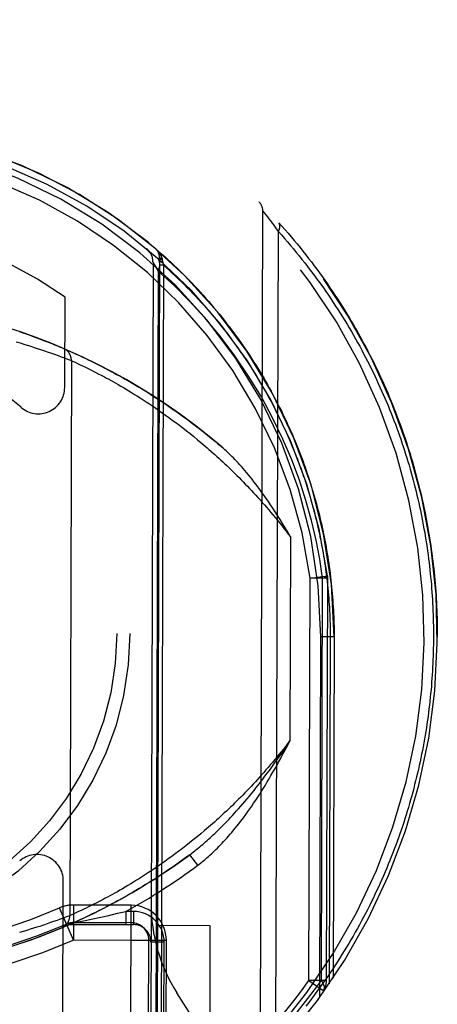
# Model space of a CAD drawing. Header units: inches. Extents: x 0 to 200, y 0 to 129.
# Tile 67 of 99: x 155.565 to 156.041, y 20.454 to 21.574. Entities that reach past the tile are written whole.
import ezdxf

# ---------------------------------------------------------------- set-up
doc = ezdxf.new("R2010")
doc.units = ezdxf.units.IN
doc.header["$LTSCALE"] = 11
doc.header["$MEASUREMENT"] = 0
doc.linetypes.add('HIDDEN', pattern=[0.2, 0.1, -0.1])
doc.layers.add('REAR_DOOR_ASSEMBLY', color=7, linetype='CONTINUOUS')

msp = doc.modelspace()

# ---------------------------------------------------------------- linework, layer by layer
at = {"layer": 'REAR_DOOR_ASSEMBLY', "color": 8, "linetype": 'HIDDEN'}
for p, q in [((155.8395, 20.3887), (155.8424, 21.3562)), ((155.8425, 21.3561), (155.8439, 21.3543)), ((155.8439, 21.3543), (155.8457, 21.352)), ((155.8457, 21.352), (155.8475, 21.3497)), ((155.8475, 21.3497), (155.8493, 21.3474)), ((155.8493, 21.3474), (155.851, 21.3451)), ((155.851, 21.3451), (155.853, 21.3424)), ((155.853, 21.3424), (155.8548, 21.3401)), ((155.8548, 21.3401), (155.8567, 21.3374)), ((155.8567, 21.3374), (155.8588, 21.3346)), ((155.8572, 20.4117), (155.86, 21.333)), ((155.8588, 21.3346), (155.86, 21.333)), ((155.7173, 21.2979), (155.7143, 20.2948)), ((155.7176, 21.2974), (155.7186, 21.2956)), ((155.7248, 21.3027), (155.7217, 20.2865)), ((155.7248, 21.3027), (155.7248, 21.2989)), ((155.7248, 21.2989), (155.7282, 21.2989)), ((155.7278, 21.3015), (155.7279, 21.3008)), ((155.7279, 21.3008), (155.7282, 21.2989)), ((155.7282, 21.2989), (155.7292, 21.2951)), ((155.7186, 21.2956), (155.7205, 21.2925)), ((155.7231, 21.2881), (155.7201, 20.3021)), ((155.7205, 21.2925), (155.7231, 21.288)), ((155.7248, 21.2951), (155.7292, 21.2951)), ((155.7292, 21.2951), (155.7261, 20.2616)), ((155.6168, 21.1557), (155.6172, 21.2585)), ((155.5654, 21.2192), (155.5692, 21.2179)), ((155.5616, 21.2075), (155.5659, 21.2063)), ((155.5692, 21.2179), (155.5728, 21.2167)), ((155.5728, 21.2167), (155.5763, 21.2154)), ((155.5763, 21.2154), (155.5797, 21.2142)), ((155.5797, 21.2142), (155.5829, 21.213)), ((155.5829, 21.213), (155.586, 21.2119)), ((155.586, 21.2119), (155.5889, 21.2107)), ((155.5889, 21.2107), (155.5926, 21.2093)), ((155.5926, 21.2093), (155.596, 21.208)), ((155.596, 21.208), (155.5992, 21.2068)), ((155.5659, 21.2063), (155.5702, 21.205)), ((155.5702, 21.205), (155.5742, 21.2037)), ((155.5742, 21.2037), (155.5782, 21.2025)), ((155.5782, 21.2025), (155.582, 21.2013)), ((155.582, 21.2013), (155.5856, 21.2001)), ((155.5856, 21.2001), (155.5892, 21.1989)), ((155.5892, 21.1989), (155.5936, 21.1974)), ((155.5936, 21.1974), (155.5978, 21.196)), ((155.5992, 21.2068), (155.6021, 21.2056)), ((155.6021, 21.2056), (155.6053, 21.2043)), ((155.6053, 21.2043), (155.6085, 21.203)), ((155.6085, 21.203), (155.6115, 21.2017)), ((155.6115, 21.2017), (155.6122, 21.2014)), ((155.6122, 21.2014), (155.6149, 21.2003)), ((155.6154, 21.2001), (155.6155, 21.2)), ((155.6155, 21.2), (155.6158, 21.1999)), ((155.6158, 21.1999), (155.6188, 21.1986)), ((155.6188, 21.1986), (155.6216, 21.1973)), ((155.6216, 21.1973), (155.6247, 21.196)), ((155.5978, 21.196), (155.6016, 21.1946)), ((155.6016, 21.1946), (155.6052, 21.1934)), ((155.6052, 21.1934), (155.6092, 21.1919)), ((155.6092, 21.1919), (155.6128, 21.1906)), ((155.6128, 21.1906), (155.6165, 21.1893)), ((155.6165, 21.1893), (155.6199, 21.188)), ((155.6199, 21.188), (155.6233, 21.1867)), ((155.6244, 21.1862), (155.6225, 20.555)), ((155.6247, 21.196), (155.6275, 21.1947)), ((155.6258, 21.1856), (155.6285, 21.1844)), ((155.6275, 21.1947), (155.6307, 21.1933)), ((155.6307, 21.1933), (155.6342, 21.1917)), ((155.6342, 21.1917), (155.6371, 21.1903)), ((155.6371, 21.1903), (155.6402, 21.1889)), ((155.6402, 21.1889), (155.6434, 21.1873)), ((155.6434, 21.1873), (155.6469, 21.1856)), ((155.6469, 21.1856), (155.6505, 21.1838)), ((155.6285, 21.1844), (155.6314, 21.183)), ((155.6314, 21.183), (155.6344, 21.1816)), ((155.6344, 21.1816), (155.6372, 21.1803)), ((155.6372, 21.1803), (155.6403, 21.1788)), ((155.6403, 21.1788), (155.6428, 21.1775)), ((155.6428, 21.1775), (155.6456, 21.1762)), ((155.6456, 21.1762), (155.6485, 21.1747)), ((155.6485, 21.1747), (155.6516, 21.1731)), ((155.6505, 21.1838), (155.6543, 21.1819)), ((155.6543, 21.1819), (155.6583, 21.1799)), ((155.6583, 21.1799), (155.6611, 21.1785)), ((155.6611, 21.1785), (155.6639, 21.177)), ((155.6639, 21.177), (155.6668, 21.1755)), ((155.6668, 21.1755), (155.6698, 21.1739)), ((155.6698, 21.1739), (155.6728, 21.1723)), ((155.6516, 21.1731), (155.6548, 21.1714)), ((155.6548, 21.1714), (155.6583, 21.1696)), ((155.6583, 21.1696), (155.6619, 21.1677)), ((155.6619, 21.1677), (155.6644, 21.1664)), ((155.6644, 21.1664), (155.6669, 21.165)), ((155.6669, 21.165), (155.6695, 21.1635)), ((155.6695, 21.1635), (155.6722, 21.162)), ((155.6728, 21.1723), (155.6759, 21.1706)), ((155.6759, 21.1706), (155.6791, 21.1688)), ((155.6791, 21.1688), (155.6824, 21.167)), ((155.6824, 21.167), (155.6857, 21.1651)), ((155.6857, 21.1651), (155.6891, 21.1632)), ((155.6891, 21.1632), (155.6926, 21.1612)), ((155.6722, 21.162), (155.675, 21.1605)), ((155.675, 21.1605), (155.6778, 21.1589)), ((155.6778, 21.1589), (155.6807, 21.1572)), ((155.6807, 21.1572), (155.6837, 21.1555)), ((155.6837, 21.1555), (155.6867, 21.1537)), ((155.6867, 21.1537), (155.6898, 21.1518)), ((155.6898, 21.1518), (155.693, 21.1499)), ((155.6926, 21.1612), (155.6961, 21.1591)), ((155.6961, 21.1591), (155.6997, 21.157)), ((155.6997, 21.157), (155.7034, 21.1548)), ((155.7034, 21.1548), (155.7071, 21.1525)), ((155.7071, 21.1525), (155.7109, 21.1502)), ((155.693, 21.1499), (155.6962, 21.1479)), ((155.6962, 21.1479), (155.6995, 21.1459)), ((155.6995, 21.1459), (155.7028, 21.1438)), ((155.7028, 21.1438), (155.7062, 21.1416)), ((155.7062, 21.1416), (155.7097, 21.1394)), ((155.7109, 21.1502), (155.7147, 21.1477)), ((155.7147, 21.1477), (155.7186, 21.1452)), ((155.7186, 21.1452), (155.7226, 21.1427)), ((155.7226, 21.1427), (155.7266, 21.14)), ((155.7097, 21.1394), (155.7132, 21.137)), ((155.7132, 21.137), (155.7168, 21.1347)), ((155.7168, 21.1347), (155.7204, 21.1322)), ((155.7204, 21.1322), (155.7241, 21.1297)), ((155.7241, 21.1297), (155.7278, 21.127)), ((155.7266, 21.14), (155.7307, 21.1373)), ((155.7307, 21.1373), (155.7349, 21.1345)), ((155.7349, 21.1345), (155.7391, 21.1316)), ((155.7391, 21.1316), (155.7433, 21.1286)), ((155.7278, 21.127), (155.7316, 21.1244)), ((155.7316, 21.1244), (155.7354, 21.1216)), ((155.7354, 21.1216), (155.7393, 21.1187)), ((155.7393, 21.1187), (155.7433, 21.1158)), ((155.7433, 21.1286), (155.7476, 21.1256)), ((155.7476, 21.1256), (155.752, 21.1224)), ((155.752, 21.1224), (155.7564, 21.1192)), ((155.7564, 21.1192), (155.7609, 21.1158)), ((155.7433, 21.1158), (155.7473, 21.1128)), ((155.7473, 21.1128), (155.7513, 21.1097)), ((155.7513, 21.1097), (155.7554, 21.1065)), ((155.7609, 21.1158), (155.7654, 21.1124)), ((155.7654, 21.1124), (155.77, 21.1089)), ((155.77, 21.1089), (155.7746, 21.1052)), ((155.7554, 21.1065), (155.7596, 21.1032)), ((155.7596, 21.1032), (155.7638, 21.0998)), ((155.7638, 21.0998), (155.768, 21.0963)), ((155.768, 21.0963), (155.7723, 21.0927)), ((155.7746, 21.1052), (155.7793, 21.1015)), ((155.8738, 20.9857), (155.8731, 20.754)), ((155.8948, 20.4814), (155.8962, 20.939)), ((155.8962, 20.9389), (155.916, 20.9416)), ((155.9162, 20.9389), (155.8962, 20.9389)), ((155.909, 20.4813), (155.9103, 20.939)), ((155.9148, 20.4813), (155.9162, 20.9389)), ((155.9162, 20.9389), (155.916, 20.9416)), ((155.9073, 20.4624), (155.9085, 20.8722)), ((155.9235, 20.8722), (155.9085, 20.8722)), ((155.9191, 20.8722), (155.9179, 20.4775)), ((155.9235, 20.8722), (155.9191, 20.8722)), ((155.9235, 20.8722), (155.9223, 20.484)), ((155.7718, 20.6482), (155.7675, 20.6447)), ((155.7761, 20.6519), (155.7718, 20.6482)), ((155.759, 20.6379), (155.7548, 20.6346)), ((155.7632, 20.6412), (155.759, 20.6379)), ((155.7675, 20.6447), (155.7632, 20.6412)), ((155.7426, 20.6253), (155.7387, 20.6224)), ((155.7467, 20.6283), (155.7426, 20.6253)), ((155.7507, 20.6314), (155.7467, 20.6283)), ((155.7548, 20.6346), (155.7507, 20.6314)), ((155.7271, 20.6141), (155.7233, 20.6115)), ((155.7309, 20.6168), (155.7271, 20.6141)), ((155.7347, 20.6195), (155.7309, 20.6168)), ((155.7387, 20.6224), (155.7347, 20.6195)), ((155.7459, 20.6148), (155.7416, 20.6118)), ((155.7503, 20.6179), (155.7459, 20.6148)), ((155.7548, 20.6211), (155.7503, 20.6179)), ((155.7593, 20.6244), (155.7548, 20.6211)), ((155.7682, 20.6124), (155.7593, 20.6244)), ((155.7123, 20.6041), (155.7088, 20.6018)), ((155.7159, 20.6065), (155.7123, 20.6041)), ((155.7196, 20.609), (155.7159, 20.6065)), ((155.7233, 20.6115), (155.7196, 20.609)), ((155.7289, 20.6031), (155.7248, 20.6004)), ((155.7331, 20.6059), (155.7289, 20.6031)), ((155.7373, 20.6088), (155.7331, 20.6059)), ((155.7416, 20.6118), (155.7373, 20.6088)), ((155.6144, 20.3418), (155.6152, 20.5945)), ((155.6952, 20.5933), (155.692, 20.5913)), ((155.6985, 20.5953), (155.6952, 20.5933)), ((155.7019, 20.5974), (155.6985, 20.5953)), ((155.7053, 20.5996), (155.7019, 20.5974)), ((155.7088, 20.6018), (155.7053, 20.5996)), ((155.7128, 20.5928), (155.7089, 20.5904)), ((155.7168, 20.5953), (155.7128, 20.5928)), ((155.7208, 20.5978), (155.7168, 20.5953)), ((155.7248, 20.6004), (155.7208, 20.5978)), ((155.6738, 20.5807), (155.671, 20.5792)), ((155.6767, 20.5823), (155.6738, 20.5807)), ((155.6796, 20.584), (155.6767, 20.5823)), ((155.6826, 20.5857), (155.6796, 20.584)), ((155.6857, 20.5875), (155.6826, 20.5857)), ((155.6888, 20.5894), (155.6857, 20.5875)), ((155.692, 20.5913), (155.6888, 20.5894)), ((155.6941, 20.5815), (155.6905, 20.5794)), ((155.6977, 20.5836), (155.6941, 20.5815)), ((155.7014, 20.5858), (155.6977, 20.5836)), ((155.7051, 20.588), (155.7014, 20.5858)), ((155.7089, 20.5904), (155.7051, 20.588)), ((155.6534, 20.5698), (155.6501, 20.5681)), ((155.6569, 20.5716), (155.6534, 20.5698)), ((155.6605, 20.5735), (155.6569, 20.5716)), ((155.663, 20.5748), (155.6605, 20.5735)), ((155.6656, 20.5762), (155.663, 20.5748)), ((155.6683, 20.5777), (155.6656, 20.5762)), ((155.671, 20.5792), (155.6683, 20.5777)), ((155.6737, 20.5701), (155.6706, 20.5684)), ((155.6769, 20.5718), (155.6737, 20.5701)), ((155.6802, 20.5736), (155.6769, 20.5718)), ((155.6836, 20.5755), (155.6802, 20.5736)), ((155.687, 20.5774), (155.6836, 20.5755)), ((155.6905, 20.5794), (155.687, 20.5774)), ((155.6266, 20.5271), (155.6108, 20.5639)), ((155.6268, 20.5671), (155.6266, 20.5271)), ((155.6296, 20.5582), (155.6266, 20.5568)), ((155.6926, 20.5669), (155.6268, 20.5671)), ((155.6326, 20.5596), (155.6296, 20.5582)), ((155.6355, 20.5609), (155.6326, 20.5596)), ((155.6386, 20.5625), (155.6355, 20.5609)), ((155.6412, 20.5637), (155.6386, 20.5625)), ((155.644, 20.5651), (155.6412, 20.5637)), ((155.647, 20.5665), (155.644, 20.5651)), ((155.6501, 20.5681), (155.647, 20.5665)), ((155.6519, 20.5588), (155.6481, 20.557)), ((155.656, 20.5608), (155.6519, 20.5588)), ((155.6587, 20.5622), (155.656, 20.5608)), ((155.6616, 20.5637), (155.6587, 20.5622)), ((155.6645, 20.5652), (155.6616, 20.5637)), ((155.6675, 20.5668), (155.6645, 20.5652)), ((155.6706, 20.5684), (155.6675, 20.5668)), ((155.6768, 20.5577), (155.6865, 20.5599)), ((155.6951, 20.5599), (155.6865, 20.5599)), ((155.6865, 20.5599), (155.6865, 20.5449)), ((155.6918, 20.2934), (155.6926, 20.5669)), ((155.6951, 20.5599), (155.695, 20.5449)), ((155.6006, 20.5471), (155.5968, 20.5458)), ((155.6041, 20.5483), (155.6006, 20.5471)), ((155.6081, 20.5497), (155.6041, 20.5483)), ((155.6116, 20.551), (155.6081, 20.5497)), ((155.6151, 20.5522), (155.6116, 20.551)), ((155.6188, 20.5536), (155.6151, 20.5522)), ((155.6225, 20.555), (155.6188, 20.5536)), ((155.6226, 20.555), (155.6225, 20.555)), ((155.6266, 20.5568), (155.6239, 20.5556)), ((155.6282, 20.5477), (155.6251, 20.5463)), ((155.6255, 20.5464), (155.6345, 20.5483)), ((155.6925, 20.5469), (155.6267, 20.5471)), ((155.6318, 20.5493), (155.6282, 20.5477)), ((155.6346, 20.5506), (155.6318, 20.5493)), ((155.6345, 20.5483), (155.64, 20.5495)), ((155.6377, 20.552), (155.6346, 20.5506)), ((155.641, 20.5535), (155.6377, 20.552)), ((155.64, 20.5495), (155.6487, 20.5514)), ((155.6445, 20.5552), (155.641, 20.5535)), ((155.6481, 20.557), (155.6445, 20.5552)), ((155.6487, 20.5514), (155.6578, 20.5534)), ((155.6578, 20.5534), (155.667, 20.5554)), ((155.667, 20.5554), (155.6768, 20.5577)), ((155.5695, 20.537), (155.5654, 20.5358)), ((155.5736, 20.5383), (155.5695, 20.537)), ((155.5775, 20.5395), (155.5736, 20.5383)), ((155.5812, 20.5407), (155.5775, 20.5395)), ((155.5849, 20.5418), (155.5812, 20.5407)), ((155.5883, 20.5429), (155.5849, 20.5418)), ((155.5927, 20.5444), (155.5883, 20.5429)), ((155.5968, 20.5458), (155.5927, 20.5444)), ((155.6158, 20.5422), (155.6135, 20.5413)), ((155.6188, 20.5435), (155.6158, 20.5422)), ((155.6216, 20.5448), (155.6188, 20.5435)), ((155.6251, 20.5463), (155.6216, 20.5448)), ((155.6225, 20.5451), (155.695, 20.5449)), ((155.6865, 20.5449), (155.6291, 20.5451)), ((155.7825, 20.5435), (155.7225, 20.5437)), ((155.7821, 20.3935), (155.7825, 20.5435)), ((155.6925, 20.5269), (155.6266, 20.5271)), ((155.7325, 20.5268), (155.6925, 20.5269)), ((155.7118, 20.3195), (155.7125, 20.5269)), ((155.73, 20.5248), (155.715, 20.5249)), ((155.7293, 20.3193), (155.73, 20.5248)), ((155.7318, 20.3195), (155.7325, 20.5268)), ((155.9148, 20.4813), (155.8948, 20.4814)), ((155.8948, 20.4814), (155.9111, 20.4698)), ((155.7738, 20.4212), (155.7445, 20.4672))]:
    msp.add_line(p, q, dxfattribs=at)
for points in [[(155.8424, 21.3562), (155.8424, 21.3562), (155.8425, 21.3561)], [(155.86, 21.333), (155.8601, 21.3333), (155.8602, 21.3335), (155.8603, 21.3338), (155.8605, 21.334), (155.8606, 21.3343), (155.8607, 21.3345), (155.8608, 21.3348), (155.8609, 21.335), (155.861, 21.3353), (155.8611, 21.3355), (155.8612, 21.3358), (155.8613, 21.336), (155.8613, 21.3363), (155.8614, 21.3365), (155.8615, 21.3367), (155.8615, 21.337), (155.8616, 21.3372), (155.8616, 21.3375), (155.8617, 21.3377), (155.8617, 21.3379), (155.8617, 21.3381), (155.8618, 21.3384), (155.8618, 21.3386), (155.8618, 21.3388), (155.8618, 21.339), (155.8618, 21.3392), (155.8618, 21.3395), (155.8618, 21.3397), (155.8618, 21.3399), (155.8618, 21.3401), (155.8617, 21.3403), (155.8617, 21.3405), (155.8617, 21.3407), (155.8616, 21.3409), (155.8616, 21.341), (155.8615, 21.3412), (155.8615, 21.3414), (155.8614, 21.3416), (155.8613, 21.3418), (155.8613, 21.3419), (155.8612, 21.3421), (155.8611, 21.3423), (155.861, 21.3424), (155.8609, 21.3426), (155.8608, 21.3427), (155.8607, 21.3429), (155.8606, 21.343), (155.8605, 21.3431)], [(155.8605, 21.3431), (155.8641, 21.3391), (155.8676, 21.3351), (155.8711, 21.3311), (155.8746, 21.327), (155.878, 21.323), (155.8814, 21.3189), (155.8847, 21.3148), (155.888, 21.3107), (155.8913, 21.3066), (155.8945, 21.3025), (155.8976, 21.2984), (155.9008, 21.2942), (155.9039, 21.2901), (155.9069, 21.2859), (155.9099, 21.2818), (155.9129, 21.2776), (155.9158, 21.2734), (155.9187, 21.2692), (155.9216, 21.265), (155.9244, 21.2608), (155.9272, 21.2566), (155.9299, 21.2523), (155.9326, 21.2481), (155.9353, 21.2439), (155.9379, 21.2396), (155.9405, 21.2354), (155.943, 21.2311), (155.9455, 21.2269), (155.948, 21.2226), (155.9504, 21.2183), (155.9528, 21.214), (155.9552, 21.2098), (155.9575, 21.2055), (155.9598, 21.2012), (155.962, 21.1969), (155.9643, 21.1926), (155.9664, 21.1883), (155.9686, 21.184), (155.9707, 21.1797), (155.9728, 21.1754), (155.9748, 21.1711), (155.9768, 21.1667), (155.9788, 21.1624), (155.9807, 21.1581), (155.9826, 21.1538), (155.9845, 21.1495), (155.9863, 21.1451), (155.9881, 21.1408), (155.9899, 21.1365), (155.9916, 21.1321), (155.9933, 21.1278), (155.995, 21.1235), (155.9966, 21.1191), (155.9983, 21.1148), (155.9998, 21.1105), (156.0014, 21.1061), (156.0029, 21.1018), (156.0044, 21.0975), (156.0058, 21.0931), (156.0072, 21.0888), (156.0086, 21.0844), (156.01, 21.0801), (156.0113, 21.0758), (156.0126, 21.0714), (156.0138, 21.0671), (156.0151, 21.0627), (156.0163, 21.0584), (156.0174, 21.0541), (156.0186, 21.0497), (156.0197, 21.0454), (156.0208, 21.041), (156.0218, 21.0367), (156.0228, 21.0324), (156.0238, 21.028), (156.0248, 21.0237), (156.0257, 21.0194), (156.0266, 21.015), (156.0275, 21.0107), (156.0284, 21.0063), (156.0292, 21.002), (156.03, 20.9977), (156.0307, 20.9933), (156.0315, 20.989), (156.0322, 20.9847), (156.0329, 20.9803), (156.0335, 20.976), (156.0341, 20.9717), (156.0347, 20.9673), (156.0353, 20.963), (156.0359, 20.9586), (156.0364, 20.9543), (156.0369, 20.95), (156.0373, 20.9456), (156.0378, 20.9413), (156.0382, 20.937), (156.0385, 20.9326), (156.0389, 20.9283), (156.0392, 20.924), (156.0395, 20.9196), (156.0398, 20.9153), (156.04, 20.911), (156.0402, 20.9066), (156.0404, 20.9023), (156.0406, 20.8979), (156.0407, 20.8936), (156.0408, 20.8893), (156.0409, 20.8849), (156.041, 20.8805), (156.041, 20.8762), (156.041, 20.8718)], [(155.86, 21.333), (155.8635, 21.3291), (155.8669, 21.3252), (155.8704, 21.3212), (155.8737, 21.3173), (155.8771, 21.3133), (155.8804, 21.3093), (155.8837, 21.3053), (155.8869, 21.3013), (155.8901, 21.2973), (155.8932, 21.2933), (155.8963, 21.2892), (155.8994, 21.2852), (155.9024, 21.2811), (155.9054, 21.2771), (155.9083, 21.273), (155.9113, 21.2689), (155.9141, 21.2648), (155.917, 21.2607), (155.9197, 21.2566), (155.9225, 21.2525), (155.9252, 21.2483), (155.9279, 21.2442), (155.9305, 21.2401), (155.9331, 21.2359), (155.9357, 21.2318), (155.9382, 21.2276), (155.9407, 21.2234), (155.9432, 21.2193), (155.9456, 21.2151), (155.948, 21.2109), (155.9503, 21.2067), (155.9526, 21.2025), (155.9549, 21.1983), (155.9571, 21.1941), (155.9593, 21.1899), (155.9615, 21.1857), (155.9636, 21.1815), (155.9657, 21.1773), (155.9678, 21.1731), (155.9698, 21.1689), (155.9718, 21.1647), (155.9738, 21.1604), (155.9757, 21.1562), (155.9776, 21.152), (155.9795, 21.1478), (155.9813, 21.1435), (155.9831, 21.1393), (155.9849, 21.1351), (155.9866, 21.1308), (155.9883, 21.1266), (155.99, 21.1223), (155.9916, 21.1181), (155.9932, 21.1139), (155.9948, 21.1096), (155.9963, 21.1054), (155.9978, 21.1011), (155.9993, 21.0969), (156.0007, 21.0926), (156.0022, 21.0884), (156.0035, 21.0841), (156.0049, 21.0799), (156.0062, 21.0756), (156.0075, 21.0714), (156.0088, 21.0672), (156.01, 21.0629), (156.0112, 21.0587), (156.0124, 21.0544), (156.0135, 21.0502), (156.0147, 21.0459), (156.0157, 21.0417), (156.0168, 21.0374), (156.0178, 21.0332), (156.0188, 21.0289), (156.0198, 21.0247), (156.0207, 21.0204), (156.0217, 21.0162), (156.0226, 21.012), (156.0234, 21.0077), (156.0242, 21.0035), (156.025, 20.9992), (156.0258, 20.995), (156.0266, 20.9907), (156.0273, 20.9865), (156.028, 20.9823), (156.0286, 20.978), (156.0293, 20.9738), (156.0299, 20.9695), (156.0305, 20.9653), (156.031, 20.961), (156.0316, 20.9568), (156.0321, 20.9526), (156.0326, 20.9483), (156.033, 20.9441), (156.0334, 20.9398), (156.0338, 20.9356), (156.0342, 20.9313), (156.0345, 20.9271), (156.0349, 20.9229), (156.0351, 20.9186), (156.0354, 20.9144), (156.0356, 20.9101), (156.0359, 20.9059), (156.036, 20.9016), (156.0362, 20.8974), (156.0363, 20.8932), (156.0364, 20.8889), (156.0365, 20.8846), (156.0366, 20.8804), (156.0366, 20.8761), (156.0366, 20.8719)], [(155.7195, 21.3142), (155.7233, 21.3109), (155.727, 21.3077), (155.7306, 21.3045), (155.7342, 21.3012), (155.7378, 21.2979), (155.7413, 21.2946), (155.7448, 21.2912), (155.7483, 21.2879), (155.7517, 21.2845), (155.7551, 21.2811), (155.7584, 21.2777), (155.7617, 21.2743), (155.765, 21.2709), (155.7682, 21.2674), (155.7714, 21.264), (155.7745, 21.2605), (155.7776, 21.257), (155.7807, 21.2535), (155.7837, 21.25), (155.7867, 21.2464), (155.7897, 21.2429), (155.7926, 21.2394), (155.7955, 21.2358), (155.7983, 21.2322), (155.8011, 21.2286), (155.8039, 21.225), (155.8066, 21.2214), (155.8093, 21.2178), (155.812, 21.2142), (155.8146, 21.2106), (155.8172, 21.2069), (155.8197, 21.2033), (155.8222, 21.1996), (155.8247, 21.196), (155.8271, 21.1923), (155.8296, 21.1886), (155.8319, 21.185), (155.8343, 21.1813), (155.8366, 21.1776), (155.8388, 21.1739), (155.8411, 21.1702), (155.8433, 21.1665), (155.8454, 21.1628), (155.8475, 21.159), (155.8496, 21.1553), (155.8517, 21.1516), (155.8537, 21.1478), (155.8557, 21.1441), (155.8577, 21.1404), (155.8596, 21.1366), (155.8615, 21.1329), (155.8634, 21.1291), (155.8652, 21.1254), (155.867, 21.1216), (155.8688, 21.1179), (155.8705, 21.1141), (155.8723, 21.1103), (155.8739, 21.1066), (155.8756, 21.1028), (155.8772, 21.099), (155.8788, 21.0953), (155.8803, 21.0915), (155.8819, 21.0877), (155.8833, 21.0839), (155.8848, 21.0802), (155.8862, 21.0764), (155.8877, 21.0726), (155.889, 21.0688), (155.8904, 21.0651), (155.8917, 21.0613), (155.893, 21.0575), (155.8942, 21.0537), (155.8955, 21.0499), (155.8967, 21.0461), (155.8979, 21.0424), (155.899, 21.0386), (155.9001, 21.0348), (155.9012, 21.031), (155.9023, 21.0272), (155.9033, 21.0235), (155.9043, 21.0197), (155.9053, 21.0159), (155.9063, 21.0121), (155.9072, 21.0083), (155.9081, 21.0045), (155.909, 21.0008), (155.9098, 20.997), (155.9106, 20.9932), (155.9114, 20.9894), (155.9122, 20.9856), (155.9129, 20.9819), (155.9137, 20.9781), (155.9143, 20.9743), (155.915, 20.9705), (155.9156, 20.9667), (155.9163, 20.963), (155.9169, 20.9592), (155.9174, 20.9554), (155.918, 20.9516), (155.9185, 20.9478), (155.919, 20.9441), (155.9194, 20.9403), (155.9199, 20.9365), (155.9203, 20.9327), (155.9207, 20.929), (155.921, 20.9252), (155.9214, 20.9214), (155.9217, 20.9176), (155.922, 20.9138), (155.9222, 20.9101), (155.9225, 20.9063), (155.9227, 20.9025), (155.9229, 20.8987), (155.923, 20.8949), (155.9232, 20.8911), (155.9233, 20.8874), (155.9234, 20.8836), (155.9234, 20.8798), (155.9235, 20.876), (155.9235, 20.8722)], [(155.7197, 21.314), (155.7199, 21.3138), (155.7201, 21.3137), (155.7203, 21.3135), (155.7205, 21.3133), (155.7207, 21.3131), (155.7209, 21.313), (155.721, 21.3128), (155.7212, 21.3126), (155.7214, 21.3124), (155.7216, 21.3122), (155.7218, 21.3121), (155.7219, 21.3119), (155.7221, 21.3117), (155.7223, 21.3115), (155.7224, 21.3113), (155.7226, 21.3111), (155.7228, 21.3109), (155.7229, 21.3107), (155.7231, 21.3105), (155.7233, 21.3103), (155.7234, 21.3101), (155.7236, 21.3099), (155.7237, 21.3097), (155.7239, 21.3095), (155.724, 21.3093), (155.7242, 21.3091), (155.7243, 21.3089), (155.7245, 21.3087), (155.7246, 21.3085), (155.7248, 21.3083), (155.7249, 21.308), (155.725, 21.3078), (155.7252, 21.3076), (155.7253, 21.3074), (155.7254, 21.3072), (155.7256, 21.3069), (155.7257, 21.3067), (155.7258, 21.3065), (155.7259, 21.3063), (155.726, 21.306), (155.7262, 21.3058), (155.7263, 21.3056), (155.7264, 21.3054), (155.7265, 21.3051), (155.7266, 21.3049), (155.7267, 21.3047), (155.7268, 21.3044), (155.7269, 21.3042), (155.727, 21.304), (155.7271, 21.3037), (155.7272, 21.3035), (155.7273, 21.3032), (155.7274, 21.303), (155.7274, 21.3028), (155.7275, 21.3025), (155.7276, 21.3023), (155.7277, 21.302), (155.7277, 21.3018), (155.7278, 21.3015)], [(155.7173, 21.2979), (155.7174, 21.2978), (155.7176, 21.2974)], [(155.7231, 21.288), (155.724, 21.2903), (155.7246, 21.2926), (155.7249, 21.2948), (155.7249, 21.2968), (155.7246, 21.2987), (155.7241, 21.3004), (155.7232, 21.3019), (155.7221, 21.3031)], [(155.7247, 21.3042), (155.7247, 21.3041), (155.7247, 21.304), (155.7248, 21.3039), (155.7248, 21.3038), (155.7248, 21.3037), (155.7249, 21.3036), (155.7249, 21.3035), (155.725, 21.3035), (155.7251, 21.3034), (155.7251, 21.3033), (155.7252, 21.3032), (155.7253, 21.3031), (155.7254, 21.303), (155.7255, 21.3029), (155.7256, 21.3028), (155.7257, 21.3027), (155.7258, 21.3026), (155.7259, 21.3025), (155.726, 21.3025), (155.7262, 21.3024), (155.7263, 21.3023), (155.7265, 21.3022), (155.7266, 21.3021), (155.7268, 21.302), (155.7269, 21.3019), (155.7271, 21.3019), (155.7273, 21.3018), (155.7274, 21.3017), (155.7276, 21.3016), (155.7278, 21.3015)], [(155.7248, 21.3027), (155.7248, 21.3027), (155.7248, 21.3026), (155.7248, 21.3025), (155.7248, 21.3025), (155.7249, 21.3024), (155.7249, 21.3023), (155.7249, 21.3023), (155.725, 21.3022), (155.725, 21.3021), (155.7251, 21.3021), (155.7252, 21.302), (155.7252, 21.302), (155.7253, 21.3019), (155.7254, 21.3018), (155.7255, 21.3018), (155.7256, 21.3017), (155.7257, 21.3017), (155.7258, 21.3016), (155.7259, 21.3015), (155.726, 21.3015), (155.7262, 21.3014), (155.7263, 21.3014), (155.7264, 21.3013), (155.7266, 21.3012), (155.7267, 21.3012), (155.7269, 21.3011), (155.7271, 21.3011), (155.7272, 21.301), (155.7274, 21.301), (155.7276, 21.3009), (155.7278, 21.3009), (155.7279, 21.3008)], [(155.8539, 21.1204), (155.8407, 21.1449), (155.8262, 21.1687), (155.8105, 21.1918), (155.7938, 21.2139), (155.7764, 21.2348), (155.7586, 21.2542), (155.7409, 21.272), (155.7231, 21.2881)], [(155.7292, 21.2951), (155.7327, 21.2919), (155.7362, 21.2887), (155.7396, 21.2855), (155.743, 21.2823), (155.7464, 21.279), (155.7498, 21.2758), (155.7531, 21.2725), (155.7563, 21.2692), (155.7595, 21.2659), (155.7627, 21.2626), (155.7659, 21.2593), (155.769, 21.2559), (155.7721, 21.2525), (155.7751, 21.2492), (155.7781, 21.2458), (155.7811, 21.2424), (155.784, 21.2389), (155.7869, 21.2355), (155.7897, 21.2321), (155.7926, 21.2286), (155.7953, 21.2252), (155.7981, 21.2217), (155.8008, 21.2182), (155.8035, 21.2147), (155.8061, 21.2112), (155.8087, 21.2077), (155.8113, 21.2042), (155.8138, 21.2007), (155.8163, 21.1971), (155.8188, 21.1936), (155.8212, 21.19), (155.8236, 21.1865), (155.826, 21.1829), (155.8283, 21.1794), (155.8306, 21.1758), (155.8328, 21.1722), (155.8351, 21.1686), (155.8372, 21.165), (155.8394, 21.1614), (155.8415, 21.1578), (155.8436, 21.1542), (155.8457, 21.1506), (155.8477, 21.147), (155.8497, 21.1434), (155.8517, 21.1397), (155.8536, 21.1361), (155.8555, 21.1325), (155.8573, 21.1289), (155.8592, 21.1252), (155.861, 21.1216), (155.8628, 21.1179), (155.8645, 21.1143), (155.8662, 21.1106), (155.8679, 21.107), (155.8695, 21.1033), (155.8712, 21.0997), (155.8728, 21.096), (155.8743, 21.0924), (155.8759, 21.0887), (155.8774, 21.085), (155.8788, 21.0814), (155.8803, 21.0777), (155.8817, 21.074), (155.8831, 21.0704), (155.8844, 21.0667), (155.8858, 21.063), (155.8871, 21.0594), (155.8883, 21.0557), (155.8896, 21.052), (155.8908, 21.0484), (155.892, 21.0447), (155.8932, 21.041), (155.8943, 21.0373), (155.8954, 21.0337), (155.8965, 21.03), (155.8975, 21.0263), (155.8986, 21.0227), (155.8996, 21.019), (155.9006, 21.0153), (155.9015, 21.0117), (155.9024, 21.008), (155.9033, 21.0043), (155.9042, 21.0006), (155.905, 20.997), (155.9059, 20.9933), (155.9067, 20.9896), (155.9074, 20.986), (155.9082, 20.9823), (155.9089, 20.9786), (155.9096, 20.975), (155.9102, 20.9713), (155.9109, 20.9676), (155.9115, 20.9639), (155.9121, 20.9603), (155.9127, 20.9566), (155.9132, 20.9529), (155.9137, 20.9493), (155.9142, 20.9456), (155.9147, 20.9419), (155.9152, 20.9383), (155.9156, 20.9346), (155.916, 20.9309), (155.9163, 20.9273), (155.9167, 20.9236), (155.917, 20.9199), (155.9173, 20.9163), (155.9176, 20.9126), (155.9179, 20.9089), (155.9181, 20.9053), (155.9183, 20.9016), (155.9185, 20.8979), (155.9186, 20.8942), (155.9188, 20.8906), (155.9189, 20.8869), (155.919, 20.8832), (155.919, 20.8795), (155.9191, 20.8759), (155.9191, 20.8722)], [(155.6149, 21.2003), (155.6153, 21.2001), (155.6153, 21.2001)], [(155.6233, 21.1867), (155.6244, 21.1862), (155.6244, 21.1862)], [(155.6244, 21.1862), (155.6245, 21.1862), (155.6258, 21.1856)], [(155.9103, 20.939), (155.9071, 20.9604), (155.9029, 20.9822), (155.8977, 21.0045), (155.8914, 21.0271), (155.8839, 21.0502), (155.8752, 21.0735), (155.8652, 21.0969), (155.8539, 21.1204)], [(155.7793, 21.1015), (155.784, 21.0977), (155.7864, 21.0957), (155.7887, 21.0937), (155.7912, 21.0917), (155.7936, 21.0897), (155.796, 21.0876)], [(155.7723, 21.0927), (155.7767, 21.089), (155.7788, 21.0872), (155.781, 21.0852), (155.7833, 21.0833), (155.7855, 21.0814), (155.7877, 21.0794), (155.7899, 21.0773), (155.7922, 21.0753), (155.7945, 21.0732), (155.7967, 21.0711), (155.799, 21.069), (155.8013, 21.0668), (155.8036, 21.0646), (155.8059, 21.0624), (155.8082, 21.0601), (155.8106, 21.0579), (155.8129, 21.0555), (155.8153, 21.0532), (155.8176, 21.0508), (155.82, 21.0484), (155.8224, 21.0459), (155.8247, 21.0434), (155.8271, 21.0409), (155.8295, 21.0384), (155.8319, 21.0358), (155.8344, 21.0331), (155.8368, 21.0305), (155.8392, 21.0278), (155.8416, 21.025), (155.8441, 21.0222), (155.8465, 21.0194), (155.849, 21.0166), (155.8515, 21.0137), (155.8539, 21.0107), (155.8564, 21.0078), (155.8589, 21.0047), (155.8614, 21.0017), (155.8639, 20.9986), (155.8663, 20.9954), (155.8688, 20.9923), (155.8713, 20.989), (155.8738, 20.9857)], [(155.8738, 20.9857), (155.8707, 20.991), (155.8677, 20.9961), (155.8648, 21.0009), (155.8619, 21.0055), (155.8591, 21.01), (155.8564, 21.0142), (155.8538, 21.0183), (155.8512, 21.0222), (155.8486, 21.026), (155.8461, 21.0296), (155.8437, 21.033), (155.8413, 21.0364), (155.839, 21.0396), (155.8367, 21.0427), (155.8344, 21.0456), (155.8322, 21.0485), (155.8301, 21.0513), (155.828, 21.0539), (155.8259, 21.0565), (155.8238, 21.0589), (155.8218, 21.0613), (155.8199, 21.0636), (155.8179, 21.0658), (155.816, 21.0679), (155.8142, 21.0699), (155.8124, 21.0719), (155.8106, 21.0737), (155.8088, 21.0755), (155.8071, 21.0773), (155.8054, 21.0789), (155.8038, 21.0805), (155.8022, 21.0821), (155.8006, 21.0835), (155.799, 21.0849), (155.7975, 21.0863), (155.796, 21.0876)], [(155.916, 20.9415), (155.9159, 20.9412), (155.9154, 20.9408), (155.9146, 20.9403), (155.9135, 20.9399), (155.9121, 20.9394), (155.9103, 20.9389)], [(156.0366, 20.8719), (156.0366, 20.8676), (156.0365, 20.8633), (156.0364, 20.859), (156.0363, 20.8547), (156.0362, 20.8504), (156.036, 20.8461), (156.0359, 20.8418), (156.0356, 20.8375), (156.0354, 20.8332), (156.0351, 20.8289), (156.0348, 20.8247), (156.0345, 20.8204), (156.0342, 20.8161), (156.0338, 20.8118), (156.0334, 20.8075), (156.0329, 20.8032), (156.0325, 20.7989), (156.032, 20.7946), (156.0315, 20.7903), (156.0309, 20.786), (156.0304, 20.7817), (156.0298, 20.7774), (156.0291, 20.7731), (156.0285, 20.7688), (156.0278, 20.7645), (156.0271, 20.7602), (156.0264, 20.7559), (156.0256, 20.7516), (156.0248, 20.7472), (156.024, 20.7429), (156.0231, 20.7386), (156.0222, 20.7343), (156.0213, 20.73), (156.0204, 20.7257), (156.0194, 20.7214), (156.0184, 20.7171), (156.0174, 20.7128), (156.0163, 20.7085), (156.0152, 20.7041), (156.0141, 20.6998), (156.013, 20.6955), (156.0118, 20.6912), (156.0106, 20.6869), (156.0093, 20.6826), (156.0081, 20.6782), (156.0068, 20.6739), (156.0054, 20.6696), (156.0041, 20.6653), (156.0027, 20.661), (156.0012, 20.6566), (155.9998, 20.6523), (155.9983, 20.648), (155.9968, 20.6437), (155.9952, 20.6394), (155.9936, 20.6351), (155.992, 20.6307), (155.9903, 20.6264), (155.9886, 20.6221), (155.9869, 20.6178), (155.9852, 20.6135), (155.9834, 20.6092), (155.9816, 20.6048), (155.9797, 20.6005), (155.9778, 20.5962), (155.9759, 20.5919), (155.9739, 20.5876), (155.9719, 20.5833), (155.9699, 20.579), (155.9678, 20.5747), (155.9657, 20.5704), (155.9636, 20.5661), (155.9614, 20.5618), (155.9592, 20.5576), (155.9569, 20.5533), (155.9546, 20.549), (155.9523, 20.5447), (155.95, 20.5405), (155.9476, 20.5362), (155.9451, 20.5319), (155.9427, 20.5277), (155.9401, 20.5234), (155.9376, 20.5192), (155.935, 20.5149), (155.9324, 20.5107), (155.9297, 20.5065), (155.927, 20.5022), (155.9243, 20.498), (155.9215, 20.4938), (155.9187, 20.4896), (155.9158, 20.4854), (155.9129, 20.4812), (155.9099, 20.4771), (155.907, 20.4729), (155.9039, 20.4687), (155.9009, 20.4646), (155.8978, 20.4605), (155.8946, 20.4563), (155.8914, 20.4522)], [(155.8731, 20.754), (155.8707, 20.7507), (155.8682, 20.7476), (155.8657, 20.7444), (155.8632, 20.7413), (155.8607, 20.7383), (155.8582, 20.7352), (155.8558, 20.7323), (155.8533, 20.7293), (155.8508, 20.7264), (155.8484, 20.7236), (155.8459, 20.7208), (155.8435, 20.718), (155.841, 20.7152), (155.8386, 20.7125), (155.8362, 20.7099), (155.8338, 20.7072), (155.8314, 20.7046), (155.829, 20.7021), (155.8266, 20.6996), (155.8242, 20.6971), (155.8218, 20.6946), (155.8194, 20.6922), (155.8171, 20.6898), (155.8147, 20.6874), (155.8124, 20.6851), (155.81, 20.6828), (155.8077, 20.6805), (155.8054, 20.6783), (155.8031, 20.6761), (155.8008, 20.6739), (155.7985, 20.6718), (155.7962, 20.6697), (155.7939, 20.6676), (155.7917, 20.6655), (155.7894, 20.6635), (155.7872, 20.6615), (155.7849, 20.6595), (155.7827, 20.6576), (155.7805, 20.6557), (155.7783, 20.6538), (155.7761, 20.6519)], [(155.8323, 20.6975), (155.8348, 20.7006), (155.8373, 20.7037), (155.8398, 20.7069), (155.8423, 20.7102), (155.8448, 20.7135), (155.8473, 20.7169), (155.8499, 20.7203), (155.8524, 20.7238), (155.855, 20.7274), (155.8576, 20.731), (155.8601, 20.7347), (155.8627, 20.7384), (155.8653, 20.7422), (155.8679, 20.746), (155.8705, 20.75), (155.8731, 20.754)], [(155.8388, 20.6933), (155.8409, 20.6967), (155.8431, 20.7001), (155.8452, 20.7036), (155.8474, 20.7072), (155.8495, 20.7107), (155.8516, 20.7144), (155.8538, 20.7181), (155.8559, 20.7218), (155.8581, 20.7256), (155.8602, 20.7295), (155.8624, 20.7334), (155.8645, 20.7374), (155.8667, 20.7415), (155.8688, 20.7456), (155.871, 20.7497), (155.8731, 20.754)], [(155.7593, 20.6244), (155.7606, 20.6255), (155.762, 20.6265), (155.7634, 20.6276), (155.7648, 20.6287), (155.7662, 20.6298), (155.7677, 20.631), (155.7692, 20.6322), (155.7707, 20.6335), (155.7723, 20.6348), (155.7739, 20.6361), (155.7755, 20.6375), (155.7771, 20.639), (155.7788, 20.6404), (155.7805, 20.6419), (155.7822, 20.6435), (155.784, 20.6451), (155.7858, 20.6468), (155.7876, 20.6485), (155.7895, 20.6503), (155.7914, 20.6522), (155.7933, 20.654), (155.7953, 20.656), (155.7973, 20.658), (155.7993, 20.6601), (155.8014, 20.6622), (155.8035, 20.6645), (155.8057, 20.6668), (155.8079, 20.6691), (155.8101, 20.6716), (155.8124, 20.6741), (155.8147, 20.6767), (155.8171, 20.6794), (155.8195, 20.6822), (155.822, 20.685), (155.8245, 20.688), (155.8271, 20.6911), (155.8297, 20.6942), (155.8323, 20.6975)], [(155.7682, 20.6124), (155.7697, 20.6135), (155.7712, 20.6147), (155.7727, 20.6158), (155.7742, 20.6171), (155.7758, 20.6183), (155.7773, 20.6197), (155.7789, 20.621), (155.7805, 20.6224), (155.7821, 20.6239), (155.7838, 20.6254), (155.7855, 20.6269), (155.7871, 20.6285), (155.7888, 20.6302), (155.7906, 20.6319), (155.7923, 20.6336), (155.7941, 20.6354), (155.7959, 20.6373), (155.7977, 20.6392), (155.7995, 20.6412), (155.8013, 20.6433), (155.8032, 20.6454), (155.8051, 20.6476), (155.807, 20.6498), (155.809, 20.6521), (155.8109, 20.6545), (155.8129, 20.657), (155.8149, 20.6595), (155.8169, 20.6621), (155.819, 20.6649), (155.8211, 20.6676), (155.8232, 20.6705), (155.8253, 20.6735), (155.8275, 20.6765), (155.8297, 20.6797), (155.8319, 20.683), (155.8342, 20.6863), (155.8365, 20.6898), (155.8388, 20.6933)], [(155.6239, 20.5556), (155.6226, 20.555), (155.6225, 20.555)], [(155.6135, 20.5413), (155.6134, 20.5412), (155.6134, 20.5412)], [(155.8257, 20.385), (155.8383, 20.3974), (155.8501, 20.4097), (155.8612, 20.4217), (155.8717, 20.4336), (155.8816, 20.4454), (155.891, 20.4573), (155.9002, 20.4692), (155.909, 20.4813)], [(155.909, 20.4813), (155.9103, 20.4791), (155.9114, 20.4769), (155.912, 20.4748), (155.9121, 20.4729), (155.9118, 20.4712), (155.9111, 20.4698)]]:
    msp.add_lwpolyline(points, dxfattribs=at)
for radius in [0.35, 0.335]:
    msp.add_circle((155.341, 20.8759), radius, dxfattribs=at)
for centre, radius, start, end in [((155.341, 20.8739), 0.7, 305.3406, 234.3154), ((155.341, 20.8739), 0.685, 305.3406, 234.3154), ((155.341, 20.8714), 0.5825, 0.0745, 179.5816), ((155.341, 20.8714), 0.5825, 49.4693, 130.1867), ((155.341, 20.8659), 0.58, 7.4902, 172.1658), ((155.341, 20.8714), 0.5675, 0.0777, 179.5784), ((155.341, 20.8659), 0.56, 7.4942, 172.1553), ((155.8274, 21.3562), 0.015, 359.828, 44.7532), ((155.341, 20.8659), 0.48, 54.8742, 124.7819), ((155.6973, 21.298), 0.02, 359.828, 50.4875), ((155.7098, 21.3028), 0.015, 359.828, 49.6747), ((155.34, 20.5565), 0.7, 49.357, 74.2529), ((155.341, 20.8759), 0.3425, 48.7019, 130.9541), ((155.6094, 21.1863), 0.015, 359.828, 66.8417), ((155.5868, 21.1558), 0.03, 228.7019, 359.828), ((155.8962, 20.9389), 0.02, 359.828, 7.4902), ((155.3419, 21.1864), 0.7, 233.0599, 293.6297), ((155.5852, 20.5946), 0.03, 359.828, 130.9541), ((155.3419, 21.1864), 0.7, 293.6315, 306.5961), ((155.3419, 21.1864), 0.715, 298.8097, 306.5961), ((155.3419, 21.1884), 0.68, 246.3642, 293.2921), ((155.6266, 20.5271), 0.04, 89.828, 113.2908), ((155.6925, 20.5269), 0.04, 359.828, 89.828), ((155.695, 20.5249), 0.035, 359.828, 89.828), ((155.9031, 20.5683), 0.188, 179.828, 212.5073), ((155.3419, 21.1884), 0.7, 246.3641, 293.292), ((155.6076, 20.5551), 0.015, 292.8143, 359.828), ((155.6266, 20.5271), 0.02, 89.828, 113.292), ((155.6925, 20.5269), 0.02, 359.828, 89.828), ((155.3419, 21.1865), 0.7, 254.2149, 292.8145), ((155.695, 20.5249), 0.02, 359.828, 89.828), ((155.3419, 21.1884), 0.72, 246.3604, 293.2872), ((155.341, 20.8759), 0.68, 305.0809, 324.5319), ((155.8948, 20.4814), 0.02, 324.5319, 359.828), ((155.341, 20.8759), 0.7, 215.1239, 324.5319)]:
    msp.add_arc(centre, radius, start, end, dxfattribs=at)

doc.saveas('drawing.dxf')
